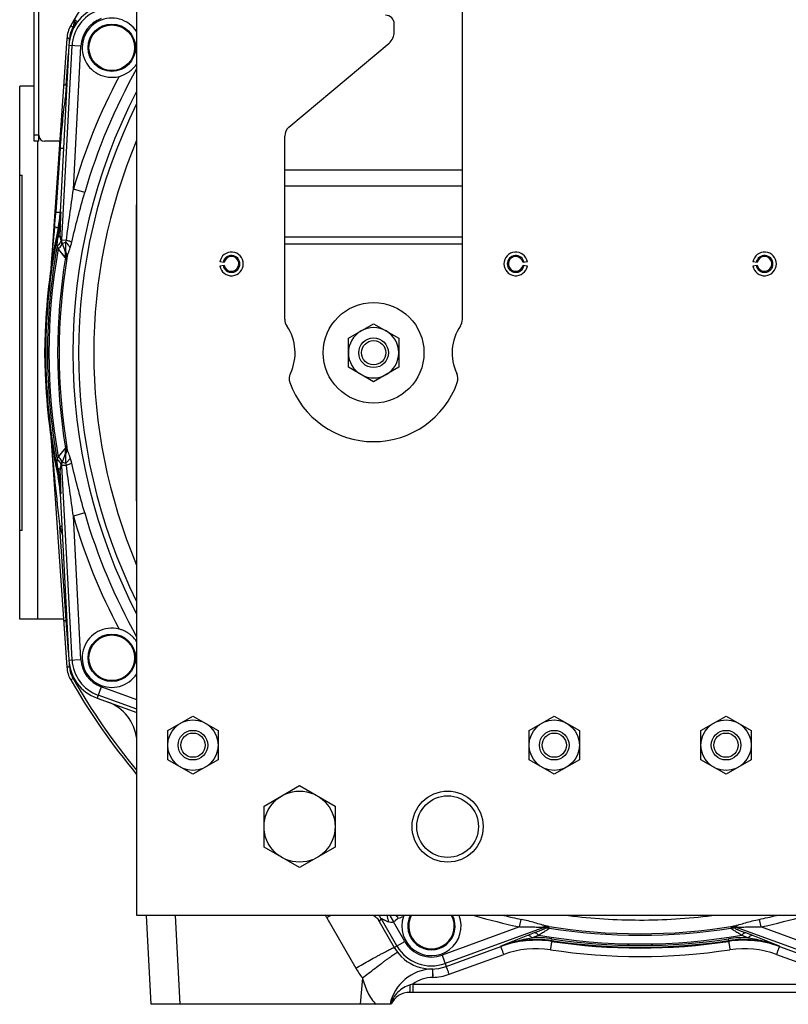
# Model space of a CAD drawing. Extents: x -3094 to 1181, y 8 to 2279.
# Tile 1 of 64: x -3094 to -2835, y 940 to 1272. Entities that reach past the tile are written whole.
import ezdxf

# ---------------------------------------------------------------- set-up
doc = ezdxf.new("R2010")
doc.units = 0
doc.header["$LTSCALE"] = 65.395
doc.layers.get('0').update_dxf_attribs({"linetype": 'CONTINUOUS'})

msp = doc.modelspace()

# ---------------------------------------------------------------- linework, layer by layer
at = {"color": 6, "linetype": 'CONTINUOUS'}
for p, q in [((-3054.59, 969.7), (-3054.59, 1349.7)), ((-2944.59, 1171), (-2944.59, 1277.7)), ((-2967.59, 1268.08), (-2967.59, 1270.7)), ((-3078.17, 1265.87), (-3083.62, 1187.81)), ((-3003.16, 1235.9), (-2969.38, 1264.25)), ((-3070.99, 1262.78), (-3070.99, 1262.7)), ((-3054.99, 1262.61), (-3054.99, 1262.7)), ((-3004.59, 1171), (-3004.59, 1232.83)), ((-3080.42, 1207.23), (-3080.42, 1207.22)), ((-3078.56, 1193.51), (-3080.19, 1197.99)), ((-2983.09, 1164.6), (-2974.59, 1169.51)), ((-2974.59, 1169.51), (-2966.09, 1164.6)), ((-2983.09, 1154.79), (-2983.09, 1164.6)), ((-2966.09, 1164.6), (-2966.09, 1154.79)), ((-3085.59, 1159.7), (-3085.71, 1159.7)), ((-2974.59, 1149.88), (-2983.09, 1154.79)), ((-2966.09, 1154.79), (-2974.59, 1149.88)), ((-3083.62, 1131.58), (-3078.17, 1053.52)), ((-3080.19, 1121.41), (-3078.56, 1125.88)), ((-3080.42, 1112.17), (-3080.42, 1112.17)), ((-3070.99, 1056.78), (-3070.99, 1056.7)), ((-3054.99, 1056.61), (-3054.99, 1056.7)), ((-3044.09, 1032.1), (-3035.59, 1037.01)), ((-3035.59, 1037.01), (-3027.09, 1032.1)), ((-2922.09, 1032.1), (-2913.59, 1037.01)), ((-2913.59, 1037.01), (-2905.09, 1032.1)), ((-2864.09, 1032.1), (-2855.59, 1037.01)), ((-2855.59, 1037.01), (-2847.09, 1032.1)), ((-3044.09, 1022.29), (-3044.09, 1032.1)), ((-3027.09, 1032.1), (-3027.09, 1022.29)), ((-2922.09, 1022.29), (-2922.09, 1032.1)), ((-2905.09, 1032.1), (-2905.09, 1022.29)), ((-2864.09, 1022.29), (-2864.09, 1032.1)), ((-2847.09, 1032.1), (-2847.09, 1022.29)), ((-3035.59, 1017.38), (-3044.09, 1022.29)), ((-3027.09, 1022.29), (-3035.59, 1017.38)), ((-2913.59, 1017.38), (-2922.09, 1022.29)), ((-2905.09, 1022.29), (-2913.59, 1017.38)), ((-2855.59, 1017.38), (-2864.09, 1022.29)), ((-2847.09, 1022.29), (-2855.59, 1017.38)), ((-3011.59, 1006.63), (-2999.59, 1013.55)), ((-2999.59, 1013.55), (-2987.59, 1006.63)), ((-3011.59, 992.77), (-3011.59, 1006.63)), ((-2987.59, 1006.63), (-2987.59, 992.77)), ((-2999.59, 985.84), (-3011.59, 992.77)), ((-2987.59, 992.77), (-2999.59, 985.84)), ((-2714.59, 969.7), (-3054.59, 969.7)), ((-3051.42, 969.7), (-3049.85, 939.7)), ((-2972.65, 967.76), (-2972.6, 967.66)), ((-2963.05, 966.21), (-2963.05, 966.12)), ((-2947.05, 966.04), (-2947.05, 966.12)), ((-2931.64, 959.21), (-2931.64, 959.21)), ((-2837.54, 959.21), (-2837.54, 959.21)), ((-2806.7, 943.7), (-2962.39, 943.7)), ((-2968.71, 939.7), (-3049.85, 939.7))]:
    msp.add_line(p, q, dxfattribs=at)
at = {"color": 3, "linetype": 'CONTINUOUS'}
msp.add_line((-3089.18, 1231.13), (-3089.18, 1309.74), dxfattribs=at)
at = {"color": 7, "linetype": 'CONTINUOUS'}
for p, q in [((-3087.68, 1231.13), (-3087.68, 1309.74)), ((-3094.09, 1069.7), (-3094.09, 1249.7)), ((-3089.18, 1249.7), (-3094.09, 1249.7)), ((-3087.68, 1231.13), (-3089.18, 1231.13)), ((-3080.78, 1231.13), (-3085.68, 1231.13)), ((-3094.09, 1219.7), (-3093.29, 1219.7)), ((-3093.29, 1099.7), (-3093.29, 1219.7)), ((-3093.29, 1099.7), (-3094.09, 1099.7)), ((-3079.3, 1069.7), (-3094.09, 1069.7))]:
    msp.add_line(p, q, dxfattribs=at)
at = {"color": 9, "linetype": 'CONTINUOUS'}
for p, q in [((-3076.86, 1270.15), (-3076.08, 1269.71)), ((-3079.86, 1197.78), (-3076.42, 1263.4)), ((-3073.43, 1263.24), (-3077.47, 1263.46)), ((-3077.32, 1264.88), (-3077.26, 1265.85)), ((-3078.36, 1250.06), (-3077.61, 1260.74)), ((-3075.96, 1214.89), (-3073.43, 1263.24)), ((-3078.59, 1246.84), (-3078.35, 1246.73)), ((-3087.68, 1233.13), (-3089.18, 1233.13)), ((-3088.09, 1231.13), (-3088.09, 1069.7)), ((-3080.46, 1228.81), (-3081.9, 1207.15)), ((-3004.59, 1221.43), (-2944.59, 1221.43)), ((-3072.12, 1213.78), (-3075.96, 1214.89)), ((-2944.59, 1215.93), (-3004.59, 1215.93)), ((-3080.14, 1207.19), (-3080.42, 1207.22)), ((-3081.14, 1201.74), (-3080.85, 1201.7)), ((-3079.86, 1197.78), (-3080.42, 1199.32)), ((-3079.86, 1197.78), (-3078.33, 1197.7)), ((-3079.69, 1196.6), (-3078.59, 1197)), ((-3004.59, 1198.86), (-2944.59, 1198.86)), ((-3078.64, 1191.84), (-3081.1, 1194.8)), ((-2944.59, 1196.36), (-3004.59, 1196.36)), ((-3083.6, 1131.24), (-3083.56, 1130.86)), ((-3078.64, 1127.56), (-3081.1, 1124.59)), ((-3078.77, 1127.4), (-3079.67, 1126.32)), ((-3078.66, 1127.53), (-3078.77, 1127.4)), ((-3079.67, 1126.32), (-3080.68, 1125.1)), ((-3080.42, 1120.08), (-3079.86, 1121.61)), ((-3078.33, 1121.69), (-3079.86, 1121.61)), ((-3076.42, 1055.99), (-3079.86, 1121.61)), ((-3079.69, 1122.79), (-3078.59, 1122.4)), ((-3080.85, 1117.7), (-3081.14, 1117.66)), ((-3080.42, 1112.17), (-3080.14, 1112.21)), ((-3072.12, 1105.61), (-3075.96, 1104.5)), ((-3073.43, 1056.15), (-3075.96, 1104.5)), ((-3078.36, 1069.34), (-3080.57, 1100.92)), ((-3078.36, 1069.34), (-3078.18, 1069.43)), ((-3077.61, 1058.65), (-3078.36, 1069.34)), ((-3077.47, 1055.94), (-3073.43, 1056.15)), ((-3077.26, 1053.55), (-3077.32, 1054.51)), ((-3076.08, 1049.69), (-3076.86, 1049.24)), ((-3066.57, 1046.88), (-3067.95, 1043.07)), ((-3054.59, 1039.33), (-3067.59, 1044.06)), ((-3054.59, 1042.52), (-3066.57, 1046.88)), ((-3039.86, 939.7), (-3041.43, 969.7)), ((-2990.41, 968.89), (-2980.59, 951.89)), ((-2972.6, 967.66), (-2972.7, 967.84)), ((-2972.6, 967.66), (-2972.03, 968.64)), ((-2966.69, 959.4), (-2972.03, 968.64)), ((-2969.12, 969.7), (-2967.92, 967.52)), ((-2964.1, 960.9), (-2967.92, 967.52)), ((-2925.3, 965.83), (-2924.77, 968.37)), ((-2884.8, 968.16), (-2884.74, 968.16)), ((-2844.41, 968.37), (-2843.88, 965.83)), ((-2925.3, 965.83), (-2951.47, 956.3)), ((-2916.8, 965.73), (-2950.45, 953.48)), ((-2916.8, 965.73), (-2916.75, 965.26)), ((-2915.26, 965.41), (-2915.3, 965.87)), ((-2853.88, 965.87), (-2853.92, 965.41)), ((-2852.43, 965.26), (-2852.38, 965.73)), ((-2818.73, 953.48), (-2852.38, 965.73)), ((-2817.71, 956.3), (-2843.88, 965.83)), ((-2967.6, 958.87), (-2964.1, 960.9)), ((-2920.33, 963.79), (-2922.59, 962.92)), ((-2921.17, 962.19), (-2918.94, 963.06)), ((-2914.41, 961.81), (-2914.49, 961.24)), ((-2914.47, 960.93), (-2914.49, 961.24)), ((-2854.69, 961.24), (-2854.77, 961.81)), ((-2854.69, 961.24), (-2854.71, 960.93)), ((-2850.24, 963.06), (-2848.01, 962.19)), ((-2846.59, 962.92), (-2848.85, 963.79)), ((-2931.65, 959.32), (-2931.64, 959.21)), ((-2837.54, 959.21), (-2837.53, 959.32)), ((-2951.47, 956.3), (-2950.09, 952.5)), ((-2949.06, 949.83), (-2930.62, 956.55)), ((-2838.56, 956.55), (-2820.12, 949.83)), ((-2978.38, 948.6), (-2979.16, 939.7)), ((-2961.35, 946.54), (-2807.73, 946.54)), ((-2961.35, 946.54), (-2961.35, 943.7))]:
    msp.add_line(p, q, dxfattribs=at)
at = {"color": 2, "linetype": 'CONTINUOUS'}
for p, q in [((-3075.75, 1271.87), (-3075.88, 1270)), ((-3075.58, 1271.84), (-3075.57, 1271.88)), ((-3077.47, 1263.46), (-3080.42, 1207.23)), ((-3078.36, 1250.06), (-3078.59, 1246.84)), ((-3078.18, 1249.97), (-3078.36, 1250.06)), ((-3054.79, 1209.7), (-3054.79, 1109.7)), ((-3080.85, 1201.7), (-3080.72, 1201.67)), ((-3025.05, 1190.13), (-3026.53, 1190.39)), ((-2922.65, 1190.39), (-2924.13, 1190.13)), ((-2845.05, 1190.13), (-2846.53, 1190.39)), ((-3026.53, 1189), (-3025.05, 1189.26)), ((-2924.13, 1189.26), (-2922.65, 1189)), ((-2846.53, 1189), (-2845.05, 1189.26)), ((-3085.47, 1166.71), (-3085.71, 1159.7)), ((-3085.71, 1159.7), (-3085.47, 1152.68)), ((-3080.72, 1117.73), (-3080.85, 1117.7)), ((-3080.42, 1112.17), (-3077.47, 1055.94)), ((-3067.95, 1043.07), (-3054.59, 1038.21)), ((-2973.13, 968.44), (-2967.6, 958.87)), ((-2967.04, 969.7), (-2966.48, 969.14)), ((-2950.09, 952.5), (-2931.64, 959.21)), ((-2837.54, 959.21), (-2819.09, 952.5)), ((-2954.71, 951.63), (-2954.71, 951.56)), ((-2954.71, 951.62), (-2954.71, 951.62)), ((-2954.71, 951.6), (-2954.7, 951.38)), ((-2954.71, 951.45), (-2954.64, 948.78)), ((-2954.7, 951.38), (-2954.69, 950.83)), ((-2954.69, 950.83), (-2954.68, 950.53)), ((-2954.68, 950.53), (-2954.67, 950))]:
    msp.add_line(p, q, dxfattribs=at)
at = {"color": 9, "linetype": 'CONTINUOUS'}
for points in [[(-3080.42, 1193.98), (-3080.55, 1194.13), (-3080.68, 1194.29), (-3080.81, 1194.46), (-3080.95, 1194.62)], [(-3079.86, 1193.31), (-3079.96, 1193.43), (-3080.42, 1193.98)], [(-3078.69, 1191.9), (-3079.58, 1192.97), (-3079.86, 1193.31)], [(-3080.68, 1125.1), (-3080.81, 1124.94), (-3081.1, 1124.59)]]:
    msp.add_lwpolyline(points, dxfattribs=at)
at = {"color": 2, "linetype": 'CONTINUOUS'}
msp.add_lwpolyline([(-2954.67, 950), (-2954.66, 949.41), (-2954.65, 949.2)], dxfattribs=at)
for centre in [(-3062.99, 1262.7), (-3062.99, 1056.7)]:
    msp.add_circle(centre, 8, dxfattribs=at)
at = {"color": 9, "linetype": 'CONTINUOUS'}
for centre in [(-3062.99, 1262.7), (-3062.99, 1056.7)]:
    msp.add_circle(centre, 7.7, dxfattribs=at)
at = {"color": 6, "linetype": 'CONTINUOUS'}
for centre, radius in [((-2974.59, 1159.7), 17), ((-2974.59, 1159.7), 5), ((-2974.59, 1159.7), 4.1), ((-3035.59, 1027.2), 8.5), ((-2913.59, 1027.2), 8.5), ((-2855.59, 1027.2), 8.5), ((-3035.59, 1027.2), 5), ((-3035.59, 1027.2), 4.1), ((-2913.59, 1027.2), 5), ((-2913.59, 1027.2), 4.1), ((-2855.59, 1027.2), 5), ((-2855.59, 1027.2), 4.1), ((-2999.59, 999.7), 12), ((-2949.59, 999.7), 12), ((-2949.59, 999.7), 10.4)]:
    msp.add_circle(centre, radius, dxfattribs=at)
for centre, radius, start, end in [((-2884.59, 1159.7), 221.74, 141.1424, 150.1231), ((-2970.59, 1270.7), 3, 0, 90), ((-3068.19, 1265.17), 10, 150.1231, 176), ((-3079.87, 1270.28), 4, 335.8139, 356), ((-2972.59, 1268.08), 5, 310, 360), ((-3000.59, 1232.83), 4, 130, 180), ((-2884.59, 1159.7), 184.5, 157.1362, 202.8638), ((-2884.59, 1159.7), 201, 167.9268, 167.9272), ((-3022.59, 1189.7), 4, 190, 170), ((-2926.59, 1189.7), 4, 10, 350), ((-2842.59, 1189.7), 4, 190, 170), ((-3022.59, 1189.7), 2.85, 190, 170), ((-2926.59, 1189.7), 2.85, 10, 350), ((-2842.59, 1189.7), 2.85, 190, 170), ((-3000.59, 1171), 4, 180, 214.4115), ((-2948.59, 1171), 4, 325.5885, 360), ((-3017.09, 1159.7), 16, 334.1774, 34.4115), ((-2974.59, 1159.7), 8.5, 120.0264, 179.9945), ((-2974.59, 1159.7), 8.5, 59.9791, 120.0222), ((-2974.59, 1159.7), 8.5, 0.0056, 59.9747), ((-2932.09, 1159.7), 16, 145.5885, 205.8226), ((-2884.59, 1159.7), 201, 178, 182), ((-2974.59, 1159.7), 8.5, 180.0055, 239.9745), ((-2974.59, 1159.7), 8.5, 300.0266, 359.9946), ((-2999.09, 1150.99), 4, 154.1774, 199.5766), ((-2974.59, 1159.7), 8.5, 239.9791, 300.0222), ((-2950.09, 1150.99), 4, 340.4234, 25.8226), ((-2974.59, 1159.7), 30, 199.5766, 340.4234), ((-2884.59, 1159.7), 201, 192.0728, 192.0732), ((-3068.19, 1054.22), 10, 184, 209.8769), ((-2884.59, 1159.7), 221.74, 209.8769, 219.9404), ((-3069.48, 1027.67), 15, 6.7248, 69.9604), ((-2977.09, 965.2), 5.12, 29.9999, 30.6947), ((-3041.84, 924.75), 87.46, 30.2053, 30.4973), ((-2955.05, 966.12), 8, 153.4329, 153.4389), ((-2919.67, 926.34), 34.98, 81.4498, 110.0003), ((-2884.59, 1159.7), 201, 261.45, 261.4514), ((-2849.51, 926.34), 34.98, 69.9997, 98.5502), ((-2884.59, 1159.7), 201, 278.5486, 278.55), ((-2954.36, 936.63), 15, 91.4978, 168.1948), ((-2962.39, 936.7), 7, 90, 154.6231)]:
    msp.add_arc(centre, radius, start, end, dxfattribs=at)
at = {"color": 2, "linetype": 'CONTINUOUS'}
for centre, radius, start, end in [((-3062.99, 1262.7), 14.5, 110, 177), ((-3074.75, 1271.8), 1, 149.4806, 176), ((-3072.4, 1269.98), 3.69, 143.6824, 149.0606), ((-3062.99, 1262.7), 10, 32.8159, 284.0909), ((-2875.02, 1155.23), 223.23, 155.5991, 155.772), ((-3115.37, 1209.06), 35, 347.9272, 357), ((-3113.58, 1208.7), 33.48, 347.9228, 357.4108), ((-2884.59, 1159.7), 201, 167.9272, 178), ((-3076.51, 1199.33), 3.91, 199.5229, 200.0002), ((-3081.14, 1197.69), 0.997, 12.0479, 19.3354), ((-3073.43, 1198.62), 8.51, 199.9103, 200.4417), ((-3022.59, 1189.7), 2.5, 10.0001, 169.9999), ((-2926.59, 1189.7), 2.5, 10, 180), ((-2842.59, 1189.7), 2.5, 10.0001, 169.9999), ((-3022.59, 1189.7), 2.5, 190, 360), ((-3022.6, 1189.7), 2.51, 0.0123, 9.9877), ((-2926.58, 1189.7), 2.51, 180.0123, 189.9877), ((-2926.59, 1189.7), 2.5, 190.0001, 349.9999), ((-2842.59, 1189.7), 2.5, 190, 360), ((-2842.6, 1189.7), 2.51, 0.0123, 9.9877), ((-2884.59, 1159.7), 201, 182, 192.0728), ((-3073.43, 1120.78), 8.51, 159.5583, 160.0897), ((-3081.14, 1121.7), 0.997, 340.6651, 348.0108), ((-3076.51, 1120.07), 3.91, 159.9998, 160.4771), ((-3115.37, 1110.34), 35, 3, 12.0728), ((-3113.57, 1110.7), 33.46, 2.5875, 12.0789), ((-3062.99, 1056.7), 10, 75.9091, 327.1673), ((-3062.99, 1056.7), 14.5, 183, 250), ((-2862.26, 1030.61), 121, 210.2279, 210.5365), ((-2955.05, 966.12), 10, 161.1845, 20.9633), ((-2954.94, 966.08), 10.11, 159.0506, 161.1684), ((-2955.05, 966.12), 8, 153.4389, 26.5662), ((-2919.67, 926.32), 35, 81.4514, 110), ((-2884.59, 1159.7), 201, 261.4514, 278.5486), ((-2849.51, 926.32), 35, 70, 98.5486), ((-2955.05, 966.12), 14.5, 210, 290), ((-2955.05, 966.28), 17.5, 271.3253, 290.0001)]:
    msp.add_arc(centre, radius, start, end, dxfattribs=at)
at = {"color": 9, "linetype": 'CONTINUOUS'}
for centre, radius, start, end in [((-3062.99, 1262.7), 13.45, 110, 177), ((-2884.59, 1159.7), 220.84, 150.013, 150.1231), ((-3062.99, 1262.7), 10.45, 110, 177), ((-3068.27, 1265.22), 9.01, 150.124, 175.9954), ((-2884.59, 1159.7), 195.17, 150.5811, 163.9122), ((-2884.59, 1159.7), 199.17, 152.0666, 163.9122), ((-2819.44, 1209.42), 261.84, 171.7832, 172.2392), ((-2884.59, 1159.7), 191.54, 152.5715, 207.4285), ((-3110.69, 1169.09), 82.11, 66.8859, 67.2026), ((-2884.59, 1159.7), 189.64, 153.7003, 206.2997), ((-3235.35, 1217.34), 153.79, 354.3803, 356.2011), ((-3575.4, 1220.53), 495.43, 357.9011, 358.457), ((-2884.59, 1159.7), 200.7, 167.9211, 192.0789), ((-2083.74, 1103.83), 1003.41, 174.36961, 175.17777), ((-2719.33, 1143.52), 366.03, 170.8598, 171.324), ((-3505.49, 1218.12), 425.49, 357.4675, 357.8808), ((-2884.59, 1159.7), 200.12, 169.6304, 190.3696), ((-2884.59, 1159.7), 199.62, 169.872, 190.128), ((-3083.57, 1192.66), 5, 11.119, 19.9719), ((-3083.56, 1192.66), 4.99, 350.4954, 11.0859), ((-2884.59, 1159.7), 196.69, 170.5952, 189.4048), ((-2884.59, 1159.7), 196.17, 170.6567, 189.3433), ((-3083.24, 1191.81), 4.98, 350.6896, 19.9964), ((-2091.96, 1214.84), 995.15, 184.84069, 186.57281), ((-3083.56, 1126.73), 4.99, 348.9214, 9.5046), ((-3083.24, 1127.58), 4.98, 340.0036, 9.3104), ((-3083.57, 1126.74), 5, 340.0281, 348.8882), ((-2737.4, 1173.04), 347.75, 188.6637, 189.1524), ((-3605.57, 1097.21), 525.65, 2.1586, 2.4932), ((-3565.28, 1099.19), 485.32, 1.5372, 2.1046), ((-2884.59, 1159.7), 199.17, 196.0878, 207.9334), ((-2884.59, 1159.7), 195.17, 196.0878, 209.4189), ((-3005.4, 849.2), 262.7, 106.4609, 106.6273), ((-2884.24, 1159.86), 204.98, 196.7096, 197.5428), ((-3062.99, 1056.7), 13.45, 183, 250), ((-3062.99, 1056.7), 10.45, 183, 250), ((-3068.27, 1054.18), 9.01, 184.0079, 209.8736), ((-2884.59, 1159.7), 220.84, 209.8768, 219.6612), ((-3007.73, 958.9), 20, 29.9986, 32.7008), ((-2745.07, 543.45), 491.12, 119.7818, 119.9703), ((-2976.37, 966.13), 5.01, 30.055, 45.3458), ((-2972.09, 988.7), 20.78, 286.3052, 291.3858), ((-2955.05, 966.12), 7.7, 152.3125, 27.6875), ((-2884.59, 1159.7), 198.1, 253.5661, 258.1409), ((-2884.59, 1159.7), 195.5, 256.3875, 258.1409), ((-2884.59, 1159.7), 191.54, 262.7526, 269.9363), ((-2884.59, 1159.7), 191.54, 269.9565, 277.2456), ((-2884.59, 1159.7), 195.5, 281.8591, 283.6125), ((-2884.59, 1159.7), 198.1, 281.8591, 286.4339), ((-2915.77, 962.91), 3, 81.0143, 109.9817), ((-2915.73, 962.44), 3, 81.048, 109.9817), ((-2884.59, 1159.7), 196.17, 260.7699, 279.2301), ((-2884.59, 1159.7), 196.69, 261.03, 278.97), ((-2853.45, 962.44), 3, 70.0183, 98.9517), ((-2853.41, 962.91), 3, 70.0183, 98.9857), ((-2955.05, 966.12), 10.45, 210, 290), ((-2757.5, 533.91), 459.68, 111.0475, 112.2628), ((-2919.47, 928.06), 33.55, 81.4615, 111.2752), ((-2919.76, 926.27), 35.95, 81.4301, 92.2508), ((-2884.59, 1159.7), 199.62, 260.0906, 279.9094), ((-2884.59, 1159.7), 200.7, 261.4316, 278.5684), ((-2884.59, 1159.7), 200.12, 261.4316, 278.5684), ((-2849.42, 926.28), 35.93, 87.7465, 98.5726), ((-2849.71, 928.06), 33.55, 68.7249, 98.5385), ((-3015.79, 523.57), 470.8, 67.7516, 68.9382), ((-2955.05, 966.12), 13.45, 210, 290), ((-2919.67, 926.48), 32, 81.4514, 110.0001), ((-2884.59, 1159.85), 204, 261.4513, 278.5487), ((-2849.51, 926.48), 32, 70.0001, 98.5485), ((-2955.02, 966.66), 29.53, 210.0044, 217.7135), ((-2954.36, 936.79), 12, 91.3254, 125.6207), ((-2940.55, 873.6), 75.85, 105.9186, 106.5751), ((-2959.39, 936.69), 9.99, 162.1201, 162.486)]:
    msp.add_arc(centre, radius, start, end, dxfattribs=at)
at = {"color": 7, "linetype": 'CONTINUOUS'}
for centre, start, end in [((-3085.68, 1233.13), 180, 270), ((-3080.78, 1233.13), 270, 275.2163)]:
    msp.add_arc(centre, 2, start, end, dxfattribs=at)
at = {"color": 6, "linetype": 'CONTINUOUS'}
for centre, major_axis, start_param, end_param in [((-3115.39, 1209.06), (-34.72, 4.59), 3.062486, 3.220747), ((-3115.39, 1110.33), (34.72, 4.59), -0.079154, 0.079107)]:
    msp.add_ellipse(centre, major_axis=major_axis, ratio=0.999387, start_param=start_param, end_param=end_param, dxfattribs=at)
at = {"color": 2, "linetype": 'CONTINUOUS'}
for points, knots in [([(-3075.88, 1270), (-3075.88, 1269.98), (-3075.86, 1270.12), (-3075.85, 1270.18), (-3075.81, 1270.41), (-3075.76, 1270.74), (-3075.68, 1271.23), (-3075.61, 1271.63), (-3075.58, 1271.84)], [0, 0, 0, 0, 0.022133, 0.098375, 0.211938, 0.348762, 0.660952, 1, 1, 1, 1]), ([(-3060.56, 1253), (-3060.25, 1253.07), (-3059.65, 1253.26), (-3058.77, 1253.61), (-3057.94, 1254.05), (-3056.89, 1254.73), (-3055.71, 1255.76), (-3054.93, 1256.75), (-3054.59, 1257.28)], [0, 0, 0, 0, 0.126491, 0.252126, 0.376801, 0.500782, 0.748742, 1, 1, 1, 1]), ([(-3080.72, 1201.67), (-3080.64, 1202.13), (-3080.37, 1203.96), (-3080.2, 1205.81), (-3080.14, 1207.19)], [0, 0, 0, 0, 0.253642, 1, 1, 1, 1]), ([(-3080.17, 1197.9), (-3080.13, 1197.74), (-3080.15, 1197.36), (-3080.4, 1196.8), (-3080.84, 1196.23), (-3081.22, 1195.89), (-3081.44, 1195.72)], [0, 0, 0, 0, 0.188061, 0.414918, 0.688204, 1, 1, 1, 1]), ([(-3081.1, 1194.8), (-3080.87, 1194.98), (-3080.47, 1195.36), (-3080.02, 1195.97), (-3079.79, 1196.57), (-3079.82, 1196.97), (-3079.88, 1197.13)], [0, 0, 0, 0, 0.316461, 0.590358, 0.814102, 1, 1, 1, 1]), ([(-3079.88, 1122.26), (-3079.82, 1122.42), (-3079.79, 1122.82), (-3080.02, 1123.42), (-3080.47, 1124.04), (-3080.87, 1124.41), (-3081.1, 1124.59)], [0, 0, 0, 0, 0.185898, 0.409642, 0.683539, 1, 1, 1, 1]), ([(-3081.44, 1123.68), (-3081.22, 1123.51), (-3080.84, 1123.16), (-3080.4, 1122.6), (-3080.15, 1122.04), (-3080.13, 1121.66), (-3080.17, 1121.5)], [0, 0, 0, 0, 0.311753, 0.585031, 0.811914, 1, 1, 1, 1]), ([(-3080.14, 1112.21), (-3080.16, 1112.66), (-3080.27, 1114.51), (-3080.49, 1116.35), (-3080.72, 1117.73)], [0, 0, 0, 0, 0.246012, 1, 1, 1, 1]), ([(-3057.99, 1065.36), (-3058.19, 1065.47), (-3058.7, 1065.74), (-3059.55, 1066.11), (-3060.22, 1066.31), (-3060.56, 1066.4)], [0, 0, 0, 0, 0.247961, 0.622523, 1, 1, 1, 1]), ([(-3054.59, 1062.12), (-3055.02, 1062.79), (-3055.79, 1063.71), (-3056.99, 1064.73), (-3057.65, 1065.16), (-3057.99, 1065.36)], [0, 0, 0, 0, 0.502638, 0.75134, 1, 1, 1, 1]), ([(-2949.06, 949.83), (-2949.13, 950.01), (-2949.25, 950.35), (-2949.44, 950.85), (-2949.61, 951.31), (-2949.74, 951.65), (-2949.83, 951.9), (-2949.89, 952.05), (-2949.95, 952.18), (-2949.99, 952.29), (-2950.03, 952.38), (-2950.05, 952.44), (-2950.07, 952.48), (-2950.08, 952.49), (-2950.09, 952.5), (-2950.09, 952.5)], [0, 0, 0, 0, 0.197518, 0.38604, 0.558787, 0.709525, 0.774907, 0.832824, 0.882753, 0.924247, 0.956934, 0.980527, 0.994841, 0.998512, 1, 1, 1, 1])]:
    msp.add_open_spline(points, degree=3, knots=knots, dxfattribs=at)
at = {"color": 9, "linetype": 'CONTINUOUS'}
for points, knots in [([(-3075.43, 1270.15), (-3075.36, 1270.26), (-3075.26, 1270.52), (-3075.25, 1270.95), (-3075.35, 1271.42), (-3075.49, 1271.72), (-3075.57, 1271.88)], [0, 0, 0, 0, 0.213651, 0.447091, 0.709256, 1, 1, 1, 1]), ([(-3074.68, 1271.28), (-3074.66, 1271.31), (-3074.68, 1271.39), (-3074.73, 1271.47), (-3074.84, 1271.63), (-3075.06, 1271.86), (-3075.26, 1272.06), (-3075.38, 1272.17)], [0, 0, 0, 0, 0.08574, 0.164262, 0.271766, 0.578597, 1, 1, 1, 1]), ([(-3077.26, 1265.85), (-3077.37, 1265.86), (-3077.54, 1265.87), (-3077.75, 1265.88), (-3077.89, 1265.88), (-3078.01, 1265.88), (-3078.09, 1265.88), (-3078.14, 1265.88), (-3078.16, 1265.88), (-3078.17, 1265.87), (-3078.17, 1265.87)], [0, 0, 0, 0, 0.375222, 0.553029, 0.710187, 0.83694, 0.928127, 0.981163, 0.994325, 1, 1, 1, 1]), ([(-3078.36, 1250.06), (-3078.48, 1250.06), (-3078.65, 1250.07), (-3078.86, 1250.08), (-3079, 1250.09), (-3079.11, 1250.09), (-3079.18, 1250.09), (-3079.23, 1250.09), (-3079.25, 1250.09), (-3079.26, 1250.09), (-3079.27, 1250.08), (-3079.27, 1250.08)], [0, 0, 0, 0, 0.388433, 0.560844, 0.710741, 0.833048, 0.923647, 0.956077, 0.979583, 0.994058, 1, 1, 1, 1]), ([(-3078.88, 1244.78), (-3079.06, 1243.45), (-3079.38, 1240.8), (-3079.8, 1236.81), (-3080.17, 1232.81), (-3080.37, 1230.14), (-3080.46, 1228.81)], [0, 0, 0, 0, 0.250019, 0.50005, 0.750063, 1, 1, 1, 1]), ([(-3080.46, 1228.81), (-3080.29, 1228.81), (-3079.98, 1228.81), (-3079.64, 1228.83), (-3079.45, 1228.84), (-3079.36, 1228.86), (-3079.31, 1228.87), (-3079.28, 1228.89), (-3079.28, 1228.9)], [0, 0, 0, 0, 0.445508, 0.757681, 0.862567, 0.935525, 0.979539, 1, 1, 1, 1]), ([(-3078.33, 1197.7), (-3077.95, 1200.57), (-3077.17, 1206.3), (-3076.36, 1212.03), (-3075.96, 1214.89)], [0, 0, 0, 0, 0.499881, 1, 1, 1, 1]), ([(-3076.5, 1197), (-3075.86, 1199.82), (-3074.46, 1205.43), (-3072.92, 1211), (-3072.12, 1213.78)], [0, 0, 0, 0, 0.499145, 1, 1, 1, 1]), ([(-3081.9, 1207.15), (-3081.7, 1207.15), (-3081.41, 1207.14), (-3081.04, 1207.15), (-3080.83, 1207.16), (-3080.66, 1207.17), (-3080.53, 1207.18), (-3080.46, 1207.2), (-3080.42, 1207.22), (-3080.42, 1207.23)], [0, 0, 0, 0, 0.411949, 0.584827, 0.730284, 0.845178, 0.928033, 0.9785, 1, 1, 1, 1]), ([(-3082.3, 1202.28), (-3082.14, 1202.22), (-3081.84, 1202.13), (-3081.51, 1202), (-3081.31, 1201.9), (-3081.22, 1201.84), (-3081.16, 1201.79), (-3081.14, 1201.75), (-3081.14, 1201.74)], [0, 0, 0, 0, 0.403949, 0.714185, 0.827293, 0.910981, 0.966321, 1, 1, 1, 1]), ([(-3080.29, 1202.38), (-3080.31, 1202.25), (-3080.42, 1201.98), (-3080.61, 1201.77), (-3080.72, 1201.67)], [0, 0, 0, 0, 0.462614, 1, 1, 1, 1]), ([(-3081.44, 1195.72), (-3081.43, 1195.97), (-3081.4, 1196.98), (-3081.29, 1197.99), (-3081.18, 1198.74)], [0, 0, 0, 0, 0.249145, 1, 1, 1, 1]), ([(-3081.18, 1198.74), (-3081.07, 1198.78), (-3080.88, 1198.86), (-3080.6, 1199.02), (-3080.44, 1199.19), (-3080.42, 1199.32)], [0, 0, 0, 0, 0.342098, 0.619076, 1, 1, 1, 1]), ([(-3080.2, 1198.02), (-3080.31, 1198.33), (-3080.41, 1198.77), (-3080.42, 1199.21), (-3080.42, 1199.32)], [0, 0, 0, 0, 0.747352, 1, 1, 1, 1]), ([(-3078.59, 1197), (-3078.6, 1196.46), (-3078.64, 1195.46), (-3078.65, 1194.45), (-3078.6, 1193.99)], [0, 0, 0, 0, 0.538872, 1, 1, 1, 1]), ([(-3078.33, 1197.7), (-3078.34, 1197.64), (-3078.41, 1197.4), (-3078.51, 1197.17), (-3078.59, 1197)], [0, 0, 0, 0, 0.256575, 1, 1, 1, 1]), ([(-3077.03, 1195.14), (-3077.18, 1195.48), (-3077.65, 1196.16), (-3078.25, 1196.72), (-3078.59, 1197)], [0, 0, 0, 0, 0.455189, 1, 1, 1, 1]), ([(-3076.5, 1197), (-3076.75, 1197.12), (-3077.36, 1197.37), (-3077.97, 1197.59), (-3078.33, 1197.7)], [0, 0, 0, 0, 0.428062, 1, 1, 1, 1]), ([(-3077.03, 1195.14), (-3076.98, 1195.29), (-3076.78, 1195.9), (-3076.61, 1196.53), (-3076.5, 1197)], [0, 0, 0, 0, 0.245978, 1, 1, 1, 1]), ([(-3078.56, 1193.51), (-3078.55, 1193.48), (-3078.56, 1193.7), (-3078.57, 1193.78), (-3078.59, 1193.93), (-3078.6, 1193.99)], [0, 0, 0, 0, 0.238537, 0.585814, 1, 1, 1, 1]), ([(-3078.6, 1193.99), (-3078.4, 1193.61), (-3078.11, 1192.81), (-3078.1, 1191.95), (-3078.16, 1191.55)], [0, 0, 0, 0, 0.507002, 1, 1, 1, 1]), ([(-3078.16, 1191.55), (-3078.1, 1191.82), (-3077.95, 1192.39), (-3077.57, 1193.59), (-3077.24, 1194.5), (-3077.03, 1195.14)], [0, 0, 0, 0, 0.223992, 0.469387, 1, 1, 1, 1]), ([(-3078.33, 1191.01), (-3078.31, 1190.97), (-3078.24, 1191.18), (-3078.22, 1191.29), (-3078.18, 1191.46), (-3078.16, 1191.55)], [0, 0, 0, 0, 0.2088, 0.539337, 1, 1, 1, 1]), ([(-3083.59, 1188.18), (-3083.6, 1188.14), (-3083.6, 1188.06), (-3083.63, 1187.73), (-3083.62, 1187.81)], [0, 0, 0, 0, 0.338314, 1, 1, 1, 1]), ([(-3083.62, 1131.58), (-3083.62, 1131.6), (-3083.61, 1131.36), (-3083.6, 1131.35), (-3083.6, 1131.24)], [0, 0, 0, 0, 0.097575, 1, 1, 1, 1]), ([(-3078.16, 1127.85), (-3078.1, 1127.44), (-3078.11, 1126.58), (-3078.4, 1125.78), (-3078.6, 1125.4)], [0, 0, 0, 0, 0.492998, 1, 1, 1, 1]), ([(-3078.16, 1127.85), (-3078.18, 1127.93), (-3078.22, 1128.1), (-3078.24, 1128.22), (-3078.31, 1128.43), (-3078.33, 1128.39)], [0, 0, 0, 0, 0.460662, 0.791204, 1, 1, 1, 1]), ([(-3077.03, 1124.26), (-3077.24, 1124.89), (-3077.57, 1125.81), (-3077.95, 1127), (-3078.1, 1127.57), (-3078.16, 1127.85)], [0, 0, 0, 0, 0.530613, 0.776008, 1, 1, 1, 1]), ([(-3078.6, 1125.4), (-3078.65, 1124.93), (-3078.64, 1123.92), (-3078.6, 1122.92), (-3078.59, 1122.4)], [0, 0, 0, 0, 0.474907, 1, 1, 1, 1]), ([(-3078.56, 1125.88), (-3078.55, 1125.92), (-3078.56, 1125.7), (-3078.57, 1125.61), (-3078.59, 1125.47), (-3078.6, 1125.4)], [0, 0, 0, 0, 0.238537, 0.585814, 1, 1, 1, 1]), ([(-3077.03, 1124.26), (-3077.18, 1123.92), (-3077.65, 1123.24), (-3078.25, 1122.67), (-3078.59, 1122.4)], [0, 0, 0, 0, 0.455188, 1, 1, 1, 1]), ([(-3076.5, 1122.39), (-3076.54, 1122.55), (-3076.69, 1123.18), (-3076.88, 1123.8), (-3077.03, 1124.26)], [0, 0, 0, 0, 0.253193, 1, 1, 1, 1]), ([(-3081.18, 1120.66), (-3081.22, 1120.91), (-3081.35, 1121.91), (-3081.43, 1122.92), (-3081.44, 1123.68)], [0, 0, 0, 0, 0.251178, 1, 1, 1, 1]), ([(-3081.18, 1120.66), (-3081.08, 1120.62), (-3080.89, 1120.54), (-3080.61, 1120.38), (-3080.44, 1120.2), (-3080.42, 1120.08)], [0, 0, 0, 0, 0.336307, 0.612939, 1, 1, 1, 1]), ([(-3080.42, 1120.08), (-3080.42, 1120.19), (-3080.41, 1120.63), (-3080.31, 1121.07), (-3080.2, 1121.37)], [0, 0, 0, 0, 0.252648, 1, 1, 1, 1]), ([(-3078.59, 1122.4), (-3078.56, 1122.34), (-3078.46, 1122.11), (-3078.37, 1121.88), (-3078.33, 1121.69)], [0, 0, 0, 0, 0.242135, 1, 1, 1, 1]), ([(-3076.5, 1122.39), (-3076.76, 1122.27), (-3077.36, 1122.02), (-3077.98, 1121.81), (-3078.33, 1121.69)], [0, 0, 0, 0, 0.435866, 1, 1, 1, 1]), ([(-3075.96, 1104.5), (-3076.36, 1107.37), (-3077.17, 1113.1), (-3077.95, 1118.83), (-3078.33, 1121.69)], [0, 0, 0, 0, 0.500121, 1, 1, 1, 1]), ([(-3072.12, 1105.61), (-3072.92, 1108.4), (-3074.46, 1113.97), (-3075.86, 1119.58), (-3076.5, 1122.39)], [0, 0, 0, 0, 0.500855, 1, 1, 1, 1]), ([(-3080.72, 1117.73), (-3080.61, 1117.63), (-3080.42, 1117.41), (-3080.31, 1117.14), (-3080.29, 1117.01)], [0, 0, 0, 0, 0.537386, 1, 1, 1, 1]), ([(-3079.27, 1069.31), (-3079.27, 1069.31), (-3079.26, 1069.31), (-3079.25, 1069.31), (-3079.23, 1069.3), (-3079.18, 1069.3), (-3079.11, 1069.3), (-3079, 1069.31), (-3078.86, 1069.31), (-3078.65, 1069.32), (-3078.48, 1069.33), (-3078.36, 1069.34)], [0, 0, 0, 0, 0.005941, 0.020414, 0.043915, 0.076337, 0.166914, 0.289205, 0.4391, 0.611526, 1, 1, 1, 1]), ([(-3077.26, 1053.55), (-3077.37, 1053.54), (-3077.54, 1053.53), (-3077.75, 1053.52), (-3077.89, 1053.51), (-3078.01, 1053.51), (-3078.09, 1053.51), (-3078.14, 1053.52), (-3078.16, 1053.52), (-3078.17, 1053.52), (-3078.17, 1053.52)], [0, 0, 0, 0, 0.375003, 0.552807, 0.710013, 0.836832, 0.928078, 0.981153, 0.994324, 1, 1, 1, 1]), ([(-2972.03, 968.64), (-2972.03, 968.65), (-2972.01, 968.65), (-2971.98, 968.64), (-2971.92, 968.63), (-2971.8, 968.59), (-2971.6, 968.51), (-2971.32, 968.38), (-2970.96, 968.22), (-2970.56, 968.03), (-2970.11, 967.82), (-2969.8, 967.67), (-2969.64, 967.59)], [0, 0, 0, 0, 0.0054, 0.018814, 0.041392, 0.073115, 0.162883, 0.284345, 0.433122, 0.60478, 0.794999, 1, 1, 1, 1]), ([(-2970.15, 969.7), (-2970.09, 969.54), (-2969.85, 968.85), (-2969.7, 968.14), (-2969.64, 967.59)], [0, 0, 0, 0, 0.23913, 1, 1, 1, 1]), ([(-2967.92, 967.52), (-2968.06, 967.46), (-2968.35, 967.35), (-2968.94, 967.32), (-2969.38, 967.46), (-2969.64, 967.59)], [0, 0, 0, 0, 0.255951, 0.507886, 1, 1, 1, 1]), ([(-2916.06, 966.07), (-2916.37, 966.13), (-2917.03, 966.3), (-2918.4, 966.71), (-2920.21, 967.26), (-2922.46, 967.86), (-2923.99, 968.21), (-2924.77, 968.37)], [0, 0, 0, 0, 0.107909, 0.225395, 0.476675, 0.737104, 1, 1, 1, 1]), ([(-2853.12, 966.07), (-2852.81, 966.13), (-2852.15, 966.3), (-2850.78, 966.71), (-2848.97, 967.26), (-2846.72, 967.86), (-2845.19, 968.21), (-2844.41, 968.37)], [0, 0, 0, 0, 0.107909, 0.225394, 0.476675, 0.737104, 1, 1, 1, 1]), ([(-2925.3, 965.83), (-2924.59, 965.86), (-2923.18, 965.9), (-2921.14, 965.88), (-2919.52, 965.77), (-2918.32, 965.71), (-2917.75, 965.7), (-2917.49, 965.72)], [0, 0, 0, 0, 0.274317, 0.538969, 0.784879, 0.896842, 1, 1, 1, 1]), ([(-2916.75, 965.26), (-2916.75, 965.26), (-2916.76, 965.25), (-2916.78, 965.23), (-2916.84, 965.2), (-2916.94, 965.15), (-2917.07, 965.09), (-2917.23, 965.02), (-2917.43, 964.94), (-2917.64, 964.85), (-2917.98, 964.71), (-2918.44, 964.52), (-2919.03, 964.29), (-2919.67, 964.04), (-2920.11, 963.87), (-2920.33, 963.79)], [0, 0, 0, 0, 0.002526, 0.007461, 0.025202, 0.05331, 0.091051, 0.137553, 0.191909, 0.253207, 0.320531, 0.470075, 0.635644, 0.813176, 1, 1, 1, 1]), ([(-2918.94, 963.06), (-2918.7, 963.2), (-2918.23, 963.49), (-2917.55, 963.9), (-2916.93, 964.28), (-2916.39, 964.62), (-2915.99, 964.87), (-2915.72, 965.05), (-2915.56, 965.16), (-2915.44, 965.25), (-2915.34, 965.32), (-2915.29, 965.37), (-2915.26, 965.4), (-2915.26, 965.41)], [0, 0, 0, 0, 0.194319, 0.376562, 0.543702, 0.691943, 0.816681, 0.868608, 0.912681, 0.94828, 0.974878, 0.992092, 1, 1, 1, 1]), ([(-2916.06, 966.07), (-2916.3, 966.1), (-2916.81, 966.07), (-2917.27, 965.85), (-2917.49, 965.72)], [0, 0, 0, 0, 0.494486, 1, 1, 1, 1]), ([(-2917.49, 965.72), (-2917.4, 965.72), (-2917.28, 965.73), (-2917.12, 965.73), (-2917.02, 965.74), (-2916.93, 965.74), (-2916.87, 965.74), (-2916.82, 965.74), (-2916.8, 965.73), (-2916.8, 965.73), (-2916.8, 965.73)], [0, 0, 0, 0, 0.362899, 0.528506, 0.678833, 0.808524, 0.910427, 0.976217, 0.993333, 1, 1, 1, 1]), ([(-2915.3, 965.87), (-2915.3, 965.88), (-2915.33, 965.89), (-2915.36, 965.91), (-2915.43, 965.93), (-2915.52, 965.95), (-2915.63, 965.97), (-2915.81, 966.02), (-2915.95, 966.05), (-2916.06, 966.07)], [0, 0, 0, 0, 0.023873, 0.079405, 0.166772, 0.284101, 0.428839, 0.598244, 1, 1, 1, 1]), ([(-2853.92, 965.41), (-2853.92, 965.4), (-2853.89, 965.37), (-2853.84, 965.32), (-2853.74, 965.25), (-2853.62, 965.16), (-2853.46, 965.05), (-2853.19, 964.87), (-2852.79, 964.62), (-2852.25, 964.28), (-2851.63, 963.9), (-2850.95, 963.49), (-2850.48, 963.2), (-2850.24, 963.06)], [0, 0, 0, 0, 0.007911, 0.025115, 0.051701, 0.087305, 0.13138, 0.183309, 0.308033, 0.456276, 0.623423, 0.805672, 1, 1, 1, 1]), ([(-2853.88, 965.87), (-2853.88, 965.88), (-2853.85, 965.89), (-2853.82, 965.91), (-2853.75, 965.93), (-2853.66, 965.95), (-2853.55, 965.97), (-2853.37, 966.02), (-2853.23, 966.05), (-2853.12, 966.07)], [0, 0, 0, 0, 0.023893, 0.079436, 0.166796, 0.28411, 0.428844, 0.598249, 1, 1, 1, 1]), ([(-2851.69, 965.72), (-2851.91, 965.85), (-2852.37, 966.07), (-2852.88, 966.1), (-2853.12, 966.07)], [0, 0, 0, 0, 0.505514, 1, 1, 1, 1]), ([(-2852.43, 965.26), (-2852.43, 965.26), (-2852.42, 965.25), (-2852.4, 965.23), (-2852.34, 965.2), (-2852.24, 965.15), (-2852.11, 965.09), (-2851.95, 965.02), (-2851.75, 964.94), (-2851.54, 964.85), (-2851.2, 964.71), (-2850.74, 964.52), (-2850.15, 964.29), (-2849.51, 964.04), (-2849.07, 963.87), (-2848.85, 963.79)], [0, 0, 0, 0, 0.002525, 0.007458, 0.025193, 0.053292, 0.091026, 0.137521, 0.191874, 0.25317, 0.320494, 0.470041, 0.635624, 0.81318, 1, 1, 1, 1]), ([(-2852.38, 965.73), (-2852.38, 965.73), (-2852.38, 965.73), (-2852.36, 965.74), (-2852.31, 965.74), (-2852.25, 965.74), (-2852.16, 965.74), (-2852.06, 965.73), (-2851.9, 965.73), (-2851.78, 965.72), (-2851.69, 965.72)], [0, 0, 0, 0, 0.006667, 0.023781, 0.089572, 0.191476, 0.321166, 0.471492, 0.6371, 1, 1, 1, 1]), ([(-2851.69, 965.72), (-2851.43, 965.7), (-2850.86, 965.71), (-2849.66, 965.77), (-2848.04, 965.88), (-2846, 965.9), (-2844.59, 965.86), (-2843.88, 965.83)], [0, 0, 0, 0, 0.103157, 0.215114, 0.461017, 0.725667, 1, 1, 1, 1]), ([(-2931.65, 959.32), (-2930, 959.97), (-2926.55, 961.1), (-2923.01, 961.87), (-2921.17, 962.19)], [0, 0, 0, 0, 0.487213, 1, 1, 1, 1]), ([(-2921.17, 962.19), (-2921.29, 962.32), (-2921.49, 962.53), (-2921.8, 962.76), (-2922.08, 962.9), (-2922.34, 962.96), (-2922.51, 962.94), (-2922.59, 962.92)], [0, 0, 0, 0, 0.311121, 0.519973, 0.702871, 0.860689, 1, 1, 1, 1]), ([(-2918.94, 963.06), (-2919.05, 963.19), (-2919.28, 963.42), (-2919.64, 963.68), (-2920, 963.82), (-2920.23, 963.81), (-2920.33, 963.79)], [0, 0, 0, 0, 0.312543, 0.585716, 0.811869, 1, 1, 1, 1]), ([(-2914.47, 960.93), (-2914.47, 960.93), (-2914.47, 960.92), (-2914.47, 960.92), (-2914.48, 960.9), (-2914.48, 960.87), (-2914.49, 960.81), (-2914.51, 960.73), (-2914.53, 960.61), (-2914.55, 960.47), (-2914.58, 960.3), (-2914.62, 960.03), (-2914.68, 959.65), (-2914.76, 959.16), (-2914.84, 958.64), (-2914.89, 958.29), (-2914.91, 958.12)], [0, 0, 0, 0, 0.001072, 0.004172, 0.009396, 0.016816, 0.038512, 0.069797, 0.11102, 0.161814, 0.221632, 0.289926, 0.448534, 0.627187, 0.814473, 1, 1, 1, 1]), ([(-2854.71, 960.93), (-2854.71, 960.93), (-2854.71, 960.92), (-2854.71, 960.92), (-2854.7, 960.9), (-2854.7, 960.87), (-2854.69, 960.81), (-2854.67, 960.73), (-2854.65, 960.61), (-2854.63, 960.47), (-2854.6, 960.3), (-2854.56, 960.03), (-2854.5, 959.65), (-2854.42, 959.16), (-2854.34, 958.64), (-2854.29, 958.29), (-2854.27, 958.12)], [0, 0, 0, 0, 0.001072, 0.004172, 0.009396, 0.016816, 0.038512, 0.069796, 0.11102, 0.161814, 0.221632, 0.289925, 0.448533, 0.627186, 0.814473, 1, 1, 1, 1]), ([(-2848.85, 963.79), (-2848.95, 963.81), (-2849.18, 963.82), (-2849.54, 963.68), (-2849.9, 963.42), (-2850.13, 963.19), (-2850.24, 963.06)], [0, 0, 0, 0, 0.188131, 0.414284, 0.687457, 1, 1, 1, 1]), ([(-2846.59, 962.92), (-2846.69, 962.95), (-2847.01, 962.96), (-2847.52, 962.7), (-2847.84, 962.38), (-2848.01, 962.19)], [0, 0, 0, 0, 0.189453, 0.546033, 1, 1, 1, 1]), ([(-2848.01, 962.19), (-2846.17, 961.87), (-2842.63, 961.1), (-2839.18, 959.97), (-2837.53, 959.32)], [0, 0, 0, 0, 0.5128, 1, 1, 1, 1]), ([(-2980.59, 951.89), (-2979.81, 952.34), (-2978.24, 953.25), (-2975.89, 954.57), (-2973.97, 955.65), (-2972.51, 956.44), (-2971.52, 956.98), (-2970.63, 957.45), (-2969.84, 957.87), (-2969.17, 958.21), (-2968.62, 958.48), (-2968.2, 958.68), (-2967.92, 958.79), (-2967.76, 958.85), (-2967.68, 958.87), (-2967.64, 958.88), (-2967.61, 958.88), (-2967.6, 958.87)], [0, 0, 0, 0, 0.18278, 0.369014, 0.547678, 0.630414, 0.706859, 0.775735, 0.83608, 0.887119, 0.928495, 0.960057, 0.982061, 0.989608, 0.994977, 0.998318, 1, 1, 1, 1]), ([(-2930.62, 956.55), (-2930.68, 956.72), (-2930.81, 957.07), (-2930.99, 957.57), (-2931.16, 958.02), (-2931.29, 958.37), (-2931.39, 958.61), (-2931.45, 958.76), (-2931.5, 958.9), (-2931.55, 959.01), (-2931.58, 959.09), (-2931.61, 959.15), (-2931.63, 959.19), (-2931.64, 959.2), (-2931.64, 959.21), (-2931.64, 959.21)], [0, 0, 0, 0, 0.197517, 0.386033, 0.558772, 0.709509, 0.774892, 0.832812, 0.882744, 0.92424, 0.956929, 0.980525, 0.994841, 0.998512, 1, 1, 1, 1]), ([(-2837.54, 959.21), (-2837.54, 959.21), (-2837.54, 959.2), (-2837.55, 959.19), (-2837.57, 959.15), (-2837.6, 959.09), (-2837.63, 959.01), (-2837.68, 958.9), (-2837.73, 958.76), (-2837.79, 958.61), (-2837.89, 958.37), (-2838.02, 958.02), (-2838.19, 957.57), (-2838.37, 957.07), (-2838.5, 956.72), (-2838.56, 956.55)], [0, 0, 0, 0, 0.001488, 0.005159, 0.019473, 0.043065, 0.07575, 0.11724, 0.167166, 0.225079, 0.290459, 0.441193, 0.613943, 0.802473, 1, 1, 1, 1]), ([(-2978.38, 948.6), (-2977.69, 949.13), (-2976.29, 950.21), (-2974.19, 951.81), (-2972.45, 953.11), (-2971.13, 954.09), (-2970.22, 954.76), (-2969.39, 955.36), (-2968.65, 955.89), (-2968.02, 956.33), (-2967.51, 956.69), (-2967.1, 956.95), (-2966.83, 957.12), (-2966.68, 957.2), (-2966.6, 957.24), (-2966.55, 957.26), (-2966.52, 957.26), (-2966.52, 957.25)], [0, 0, 0, 0, 0.178058, 0.360894, 0.538165, 0.621038, 0.698129, 0.768079, 0.829799, 0.882369, 0.925272, 0.958203, 0.981282, 0.989218, 0.994858, 0.998339, 1, 1, 1, 1]), ([(-2978.38, 948.6), (-2978.15, 947.76), (-2977.63, 946.1), (-2976.63, 943.7), (-2975.37, 941.51), (-2974.29, 940.23), (-2973.69, 939.7)], [0, 0, 0, 0, 0.25645, 0.511652, 0.762591, 1, 1, 1, 1]), ([(-2962.19, 946.3), (-2962.99, 946.06), (-2964.54, 945.38), (-2966.49, 943.85), (-2967.99, 941.95), (-2968.65, 940.5), (-2968.89, 939.76)], [0, 0, 0, 0, 0.260035, 0.512958, 0.75921, 1, 1, 1, 1]), ([(-2962.39, 943.7), (-2962.38, 943.7), (-2962.36, 943.71), (-2962.34, 943.77), (-2962.31, 943.91), (-2962.28, 944.15), (-2962.25, 944.48), (-2962.23, 944.88), (-2962.21, 945.33), (-2962.19, 945.81), (-2962.19, 946.13), (-2962.19, 946.3)], [0, 0, 0, 0, 0.007766, 0.022171, 0.076823, 0.168808, 0.295419, 0.451412, 0.627484, 0.813486, 1, 1, 1, 1])]:
    msp.add_open_spline(points, degree=3, knots=knots, dxfattribs=at)
for points in [[(-3079.69, 1196.6), (-3079.82, 1196.97), (-3079.88, 1197.38), (-3079.86, 1197.78)], [(-3078.64, 1191.84), (-3078.53, 1191.56), (-3078.44, 1191.28), (-3078.33, 1191.01)], [(-3078.33, 1128.39), (-3078.44, 1128.11), (-3078.53, 1127.83), (-3078.64, 1127.56)], [(-3079.86, 1121.61), (-3079.88, 1122.01), (-3079.82, 1122.42), (-3079.69, 1122.79)], [(-2966.26, 968.75), (-2966.75, 968.27), (-2967.32, 967.86), (-2967.92, 967.52)]]:
    msp.add_open_spline(points, degree=3, dxfattribs=at)
at = {"color": 2, "linetype": 'CONTINUOUS'}
for points in [[(-3081.41, 1195.64), (-3081.31, 1195.36), (-3081.2, 1195.08), (-3081.1, 1194.8)], [(-3081.1, 1124.59), (-3081.2, 1124.31), (-3081.31, 1124.03), (-3081.41, 1123.75)]]:
    msp.add_open_spline(points, degree=3, dxfattribs=at)
at = {"color": 6, "linetype": 'CONTINUOUS'}
msp.add_open_spline([(-2974.68, 969.7), (-2974.26, 969.48), (-2973.5, 968.93), (-2972.92, 968.2), (-2972.69, 967.81)], degree=3, knots=[0, 0, 0, 0, 0.510626, 1, 1, 1, 1], dxfattribs=at)

doc.saveas('drawing.dxf')
